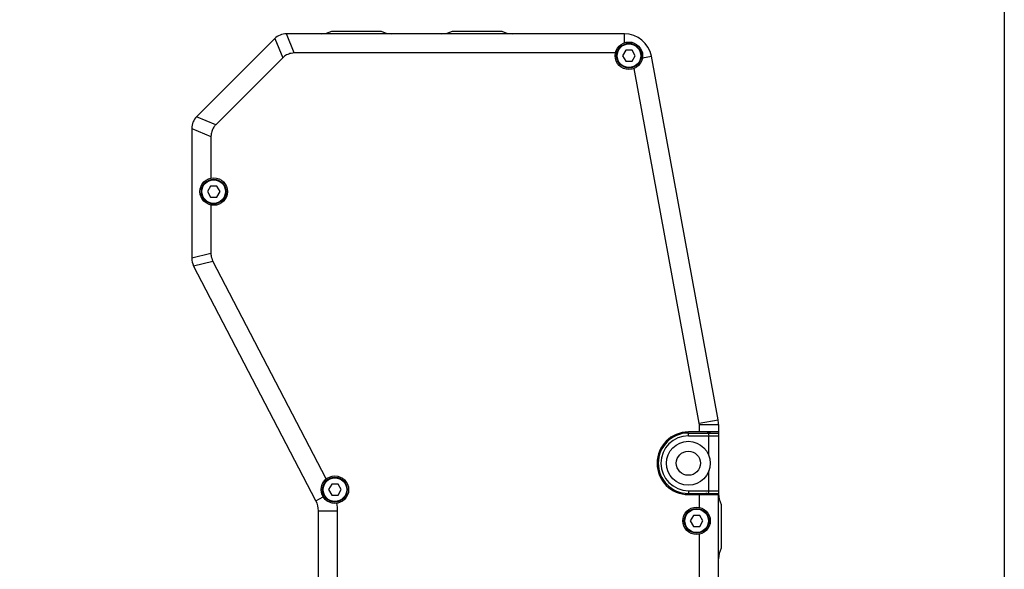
# Model space of a CAD drawing. Header units: millimetres. Extents: x 222 to 446, y -355 to -187.
# Tile 27 of 28: x 401 to 446, y -268 to -243. Entities that reach past the tile are written whole.
import ezdxf

# ---------------------------------------------------------------- set-up
doc = ezdxf.new("R2010")
doc.units = ezdxf.units.MM
doc.header["$LTSCALE"] = 23.1
doc.layers.get('0').update_dxf_attribs({"linetype": 'CONTINUOUS'})
doc.layers.add('00_COMPONENTS', color=7, linetype='CONTINUOUS')

msp = doc.modelspace()

# ---------------------------------------------------------------- linework, layer by layer
msp.add_lwpolyline([(221.7663, -186.5543), (445.8999, -186.5543), (445.8999, -354.885), (221.7663, -354.885)], close=True)
at = {"layer": '00_COMPONENTS', "color": 4}
for p, q in [((413.5548, -244.6989), (413.1923, -243.8239)), ((428.5904, -244.2347), (428.5904, -243.8239)), ((412.662, -244.0436), (413.0244, -244.9186)), ((429.4159, -244.9223), (429.8198, -244.8481)), ((409.9763, -247.9667), (409.1013, -247.6043)), ((408.8817, -248.1346), (409.7567, -248.497)), ((409.7567, -253.8295), (408.8817, -254.0436)), ((408.9664, -254.39), (409.8414, -254.1758)), ((432.0005, -261.5605), (432.8611, -261.4024)), ((432.0067, -261.6283), (432.8817, -261.6283)), ((431.5067, -262.1364), (431.5067, -262.0114)), ((431.5067, -264.6364), (431.5067, -264.7614)), ((414.5405, -265.0977), (414.8751, -264.9236)), ((414.6535, -265.5595), (415.5285, -265.5595))]:
    msp.add_line(p, q, dxfattribs=at)
at = {"layer": '00_COMPONENTS', "color": 7}
for p, q in [((428.5904, -243.8239), (413.1923, -243.8239)), ((415.2567, -243.6989), (417.5067, -243.6989)), ((420.7567, -243.6989), (423.0067, -243.6989)), ((412.662, -244.0436), (409.1013, -247.6043)), ((428.1863, -244.6989), (413.5548, -244.6989)), ((428.6543, -244.5739), (428.51, -244.8239)), ((428.51, -244.8239), (428.6543, -245.0739)), ((428.943, -244.5739), (428.6543, -244.5739)), ((429.0873, -244.8239), (428.943, -244.5739)), ((428.943, -245.0739), (429.0873, -244.8239)), ((432.8611, -261.4024), (429.8198, -244.8481)), ((413.0244, -244.9186), (409.9763, -247.9667)), ((428.6543, -245.0739), (428.943, -245.0739)), ((432.0005, -261.5605), (429.0322, -245.4036)), ((408.8817, -248.1346), (408.8817, -254.0436)), ((409.7567, -248.497), (409.7567, -250.3991)), ((409.7373, -250.7614), (409.593, -251.0114)), ((409.593, -251.0114), (409.7373, -251.2614)), ((410.026, -250.7614), (409.7373, -250.7614)), ((410.1703, -251.0114), (410.026, -250.7614)), ((410.026, -251.2614), (410.1703, -251.0114)), ((409.7373, -251.2614), (410.026, -251.2614)), ((409.7567, -251.6238), (409.7567, -253.8295)), ((415.0099, -264.1044), (409.8414, -254.1758)), ((414.5405, -265.0977), (408.9664, -254.39)), ((432.8817, -261.9614), (431.5067, -261.9614)), ((432.0067, -261.9614), (432.0067, -261.6283)), ((432.8817, -261.6283), (432.8817, -264.7773)), ((431.5067, -262.0114), (432.8817, -262.0114)), ((431.5067, -262.1364), (432.8817, -262.1364)), ((432.411, -262.0114), (432.4442, -262.1364)), ((432.4442, -263.0385), (432.4442, -262.1364)), ((432.4442, -264.6364), (432.4442, -263.7344)), ((415.2592, -264.3399), (415.1148, -264.5899)), ((415.1148, -264.5899), (415.2592, -264.8399)), ((415.5479, -264.3399), (415.2592, -264.3399)), ((415.6922, -264.5899), (415.5479, -264.3399)), ((415.5479, -264.8399), (415.6922, -264.5899)), ((431.5067, -264.6364), (432.8817, -264.6364)), ((432.4442, -264.6364), (432.411, -264.7614)), ((415.2592, -264.8399), (415.5479, -264.8399)), ((431.5067, -264.7614), (432.8817, -264.7614)), ((431.5067, -264.8114), (432.8817, -264.8114)), ((432.0067, -265.3991), (432.0067, -264.8114)), ((432.8817, -287.2114), (432.8817, -264.8114)), ((433.0067, -265.2614), (433.0067, -267.2614)), ((414.6535, -286.4634), (414.6535, -265.5595)), ((415.5285, -286.4634), (415.5285, -265.5595)), ((431.7373, -265.7614), (431.593, -266.0114)), ((432.026, -265.7614), (431.7373, -265.7614)), ((432.1703, -266.0114), (432.026, -265.7614)), ((431.593, -266.0114), (431.7373, -266.2614)), ((431.7373, -266.2614), (432.026, -266.2614)), ((432.026, -266.2614), (432.1703, -266.0114)), ((432.0067, -285.3991), (432.0067, -266.6238))]:
    msp.add_line(p, q, dxfattribs=at)
for centre, radius in [((428.7986, -244.8239), 0.625), ((428.7986, -244.8239), 0.5625), ((409.8817, -251.0114), 0.625), ((409.8817, -251.0114), 0.5625), ((431.5067, -263.3864), 1), ((431.5067, -263.3864), 0.55), ((415.4035, -264.5899), 0.625), ((415.4035, -264.5899), 0.5625), ((431.8817, -266.0114), 0.625), ((431.8817, -266.0114), 0.5625)]:
    msp.add_circle(centre, radius, dxfattribs=at)
at = {"layer": '00_COMPONENTS', "color": 4}
for centre in [(428.7986, -244.8239), (409.8817, -251.0114), (415.4035, -264.5899), (431.8817, -266.0114)]:
    msp.add_circle(centre, 0.5375, dxfattribs=at)
at = {"layer": '00_COMPONENTS', "color": 7}
for centre, radius, start, end in [((413.1923, -244.5739), 0.75, 90, 135), ((414.7725, -242.8239), 1, 270, 298.95502), ((417.9908, -242.8239), 1, 241.04498, 270), ((420.2725, -242.8239), 1, 270, 298.95502), ((423.4908, -242.8239), 1, 241.04498, 270), ((428.5904, -245.0739), 1.25, 10.41, 90), ((409.6317, -248.1346), 0.75, 135, 180), ((409.6317, -254.0436), 0.75, 180, 207.5), ((431.6317, -261.6283), 1.25, 0, 10.41), ((431.5067, -263.3864), 1.425, 90, 270), ((431.6317, -261.6283), 0.375, 0, 10.41), ((432.3067, -261.6364), 0.375, 270, 299.92489), ((431.5067, -263.3864), 1.375, 90, 270), ((431.5067, -263.3864), 1.25, 90, 270), ((413.6535, -265.5595), 1, 0, 27.5), ((432.3067, -265.1364), 0.375, 60.07511, 90), ((433.8817, -264.7773), 1, 180, 208.95502), ((413.6535, -265.5595), 1.875, 0, 10.8024), ((433.8817, -267.7456), 1, 151.04498, 180)]:
    msp.add_arc(centre, radius, start, end, dxfattribs=at)
for points, knots in [([(413.5548, -244.6989), (413.5058, -244.6989), (413.42, -244.7086), (413.302, -244.7424), (413.1675, -244.8017), (413.0762, -244.8668), (413.0244, -244.9186)], [0, 0, 0, 0, 0.2500913, 0.4378396, 0.6256015, 1, 1, 1, 1]), ([(409.9763, -247.9667), (409.9417, -248.0013), (409.8878, -248.0688), (409.8283, -248.1762), (409.7751, -248.3132), (409.7567, -248.4238), (409.7567, -248.497)], [0, 0, 0, 0, 0.2500913, 0.4378396, 0.6256015, 1, 1, 1, 1]), ([(409.7567, -253.8295), (409.7567, -253.8595), (409.7642, -253.9789), (409.8001, -254.0964), (409.8414, -254.1758)], [0, 0, 0, 0, 0.2508319, 1, 1, 1, 1])]:
    msp.add_open_spline(points, degree=3, knots=knots, dxfattribs=at)

doc.saveas('drawing.dxf')
